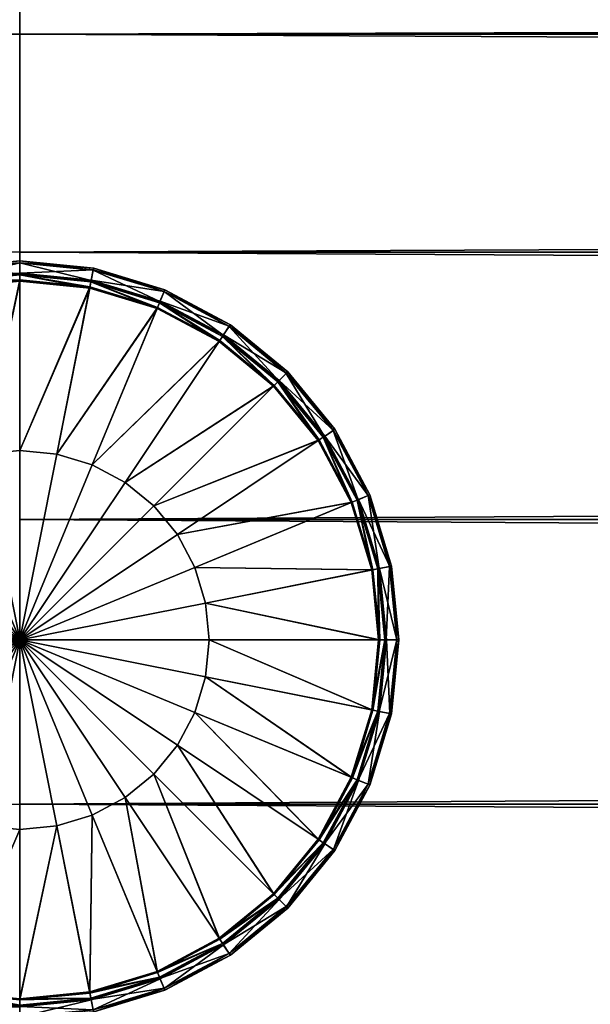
# Model space of a CAD drawing. Header units: millimetres. Extents: x -1425 to 1425, y -575 to 575.
# Tile 116 of 233: x 0 to 12, y -419 to -398. Entities that reach past the tile are written whole.
import ezdxf

# ---------------------------------------------------------------- set-up
doc = ezdxf.new("R2010")
doc.units = ezdxf.units.MM
doc.layers.get('0').update_dxf_attribs({"true_color": 0x5890e1})

msp = doc.modelspace()

# ---------------------------------------------------------------- meshes
at = {"color": 221, "true_color": 0xe5a6d7}
mesh = msp.add_polyface(dxfattribs=at)
corners = [(-203.74, 0, 720.951), (-204.001, 0, 720.951), (-204.001, -496.536, 720.951), (-204.438, 0, 720.889), (-204.438, -496.535, 720.889), (-204.751, 0, 720.701), (-204.751, -496.532, 720.701), (204.999, 0, 719.951), (204.936, 0, 720.389), (204.936, -496.527, 720.389), (204.749, 0, 720.701), (204.749, -496.532, 720.701), (203.185, 0, 720.951), (-203.185, 0, 720.951), (-203.185, -496.536, 720.951), (-203.74, -496.536, 720.951), (203.772, 0, 720.951), (203.185, -496.536, 720.951), (203.999, 0, 720.951), (203.772, -496.536, 720.951), (203.772, 0, 710.949), (203.999, 0, 710.949), (203.999, -520.909, 710.949), (204.436, 0, 711.012), (204.436, -520.905, 711.012), (204.749, 0, 711.199), (204.749, -520.892, 711.199), (-205.001, 0, 711.949), (-204.938, 0, 711.512), (-204.938, -520.87, 711.512), (-204.751, 0, 711.199), (-204.751, -520.892, 711.199), (-203.74, 0, 710.949), (-203.185, 0, 710.949), (-203.185, -520.909, 710.949), (-204.001, 0, 710.949), (-203.74, -520.909, 710.949), (203.185, 0, 710.949), (203.185, -520.909, 710.949), (204.436, 0, 720.889), (204.436, 496.539, 720.889), (204.749, 496.536, 720.701), (-205.001, 0, 719.951), (-204.938, 0, 720.389), (-204.938, 496.531, 720.389), (-204.751, 496.536, 720.701), (204.999, -520.839, 711.949), (204.999, 0, 711.949), (-203.74, 496.54, 720.951), (-204.001, 496.54, 720.951), (-204.438, 496.539, 720.889), (204.999, 496.524, 719.951), (204.936, 496.531, 720.389), (203.185, 496.54, 720.951), (-203.185, 496.54, 720.951), (203.772, 496.54, 720.951), (203.999, 496.54, 720.951), (-204.438, 0, 711.012), (-204.001, -520.909, 710.949), (-204.438, -520.905, 711.012), (204.936, 0, 711.512), (204.936, -520.87, 711.512), (203.999, -496.536, 720.951), (204.436, -496.535, 720.889), (-205.001, -496.52, 719.951), (-204.938, -496.527, 720.389)]
mesh.append_faces([[corners[k] for k in face] for face in [(7, 46, 47)]], dxfattribs={"vtx0": -1, "color": 221})
mesh.append_faces([[corners[k] for k in face] for face in [(0, 1, 2), (1, 3, 4), (3, 5, 6), (7, 8, 9), (8, 10, 11), (12, 13, 14), (13, 0, 15), (16, 12, 17), (18, 16, 19), (20, 21, 22), (21, 23, 24), (23, 25, 26), (27, 28, 29), (28, 30, 31), (32, 33, 34), (35, 32, 36), (33, 37, 38), (18, 39, 40), (39, 10, 41), (42, 43, 44), (43, 5, 45), (1, 0, 48), (3, 1, 49), (5, 3, 50), (8, 7, 51), (10, 8, 52), (13, 12, 53), (0, 13, 54), (12, 16, 55), (16, 18, 56), (57, 35, 58), (30, 57, 59), (60, 47, 46), (25, 60, 61), (39, 18, 62), (10, 39, 63), (43, 42, 64), (5, 43, 65), (64, 42, 27), (51, 7, 47)]], dxfattribs={"vtx2": -1, "color": 221})
at = {"color": 196, "true_color": 0x390888}
mesh = msp.add_polyface(dxfattribs=at)
corners = [(0, -425.375, 691.957), (0, -420.719, 695.864), (-1013.057, -420.719, 695.864), (0, -415.008, 663.475), (0, -420.719, 665.553), (-1013.057, -420.719, 665.553), (0, -398.563, 669.46), (0, -403.219, 665.553), (-1013.057, -403.219, 665.553), (0, -395.524, 674.723), (-1013.057, -398.563, 669.46), (0, -394.469, 680.709), (-1013.057, -395.524, 674.723), (1013.057, -394.469, 680.709), (0, -395.524, 686.694), (1013.057, -395.524, 686.694), (0, -398.563, 691.957), (1013.057, -398.563, 691.957), (0, -403.219, 695.864), (1013.057, -403.219, 695.864), (0, -408.93, 697.943), (1013.057, -408.93, 697.943), (0, -415.008, 697.943), (1013.057, -415.008, 697.943), (1013.057, -420.719, 695.864), (1013.057, -425.375, 691.957), (0, -428.414, 686.694), (1013.057, -428.414, 686.694), (0, -429.469, 680.709), (1013.057, -429.469, 680.709), (0, -428.414, 674.723), (1013.057, -428.414, 674.723), (0, -425.375, 669.46), (1013.057, -425.375, 669.46), (1013.057, -420.719, 665.553), (1013.057, -415.008, 663.475), (0, -408.93, 663.475), (1013.057, -408.93, 663.475), (1013.057, -403.219, 665.553), (1013.057, -398.563, 669.46), (1013.057, -395.524, 674.723), (1383, -483.003, 698.95), (0, -483.003, 698.95), (0, 0, 698.95), (1383, -487.003, 710.951), (0, -487.003, 710.951), (0, -503.003, 710.951), (1383, -505.003, 708.951), (0, -505.003, 708.951), (0, -505.003, 700.95), (0, -503.003, 698.95), (0, -487.003, 698.95), (1383, -487.003, 698.95), (0, 0, 710.951), (0, -483.003, 710.951), (1383, -483.003, 710.951), (0, -484.003, 698.95), (0, -14.095, 174.779), (0, -15, 169.649), (1071.999, -15, 169.649), (0, -11.491, 179.291), (1071.999, -14.095, 174.779), (0, -7.5, 182.639), (1071.999, -11.491, 179.291), (0, -2.605, 184.421), (1071.999, -7.5, 182.639), (0, 2.605, 184.421), (1071.999, -2.605, 184.421), (0, 7.5, 182.639), (1071.999, 2.605, 184.421), (0, 2.605, 154.877), (0, 7.5, 156.658), (1071.999, 7.5, 156.658), (0, -2.605, 154.877), (1071.999, 2.605, 154.877), (0, -7.5, 156.658), (1071.999, -2.605, 154.877), (0, -11.491, 160.007), (1071.999, -7.5, 156.658), (0, -14.095, 164.519), (1071.999, -11.491, 160.007), (1071.999, -14.095, 164.519)]
mesh.append_faces([[corners[k] for k in face] for face in [(0, 1, 2), (3, 4, 5), (6, 7, 8), (9, 6, 10), (11, 9, 12), (13, 11, 14), (15, 14, 16), (17, 16, 18), (19, 18, 20), (21, 20, 22), (23, 22, 1), (24, 1, 0), (25, 0, 26), (27, 26, 28), (29, 28, 30), (31, 30, 32), (33, 32, 4), (34, 4, 3), (35, 3, 36), (37, 36, 7), (38, 7, 6), (39, 6, 9), (40, 9, 11), (41, 42, 43), (44, 45, 46), (47, 48, 49), (50, 51, 52), (53, 54, 55), (56, 42, 41), (57, 58, 59), (60, 57, 61), (62, 60, 63), (64, 62, 65), (66, 64, 67), (68, 66, 69), (70, 71, 72), (73, 70, 74), (75, 73, 76), (77, 75, 78), (79, 77, 80), (58, 79, 81)]], dxfattribs={"vtx2": -1, "color": 196})
at = {"color": 221, "true_color": 0xe5a6d7}
mesh = msp.add_polyface(dxfattribs=at)
corners = [(-204.001, -496.536, 720.951), (-203.74, -496.536, 720.951), (-203.74, 0, 720.951), (204.436, -496.535, 720.889), (203.999, -496.536, 720.951), (203.999, -498.232, 720.951), (204.749, -496.532, 720.701), (204.436, -498.231, 720.889), (-204.438, -496.535, 720.889), (-204.001, 0, 720.951), (-204.751, -496.532, 720.701), (-204.438, 0, 720.889), (-204.938, -496.527, 720.389), (-205.001, -496.52, 719.951), (-205.001, -498.217, 719.951), (-204.938, -498.224, 720.389), (204.936, -496.527, 720.389), (204.999, -496.521, 719.951), (204.999, 0, 719.951), (204.936, 0, 720.389), (-203.185, -496.536, 720.951), (203.185, -496.536, 720.951), (203.185, 0, 720.951), (-203.185, 0, 720.951), (203.772, -496.536, 720.951), (203.772, 0, 720.951), (203.999, 0, 720.951), (-204.438, -498.231, 720.889), (-204.751, -498.228, 720.701), (204.999, -498.217, 719.951), (204.936, -498.224, 720.389), (203.772, -498.232, 720.951), (203.999, -520.909, 710.949), (203.772, -520.909, 710.949), (203.772, 0, 710.949), (204.436, -520.905, 711.012), (203.999, 0, 710.949), (204.749, -520.892, 711.199), (204.436, 0, 711.012), (-204.938, -520.87, 711.512), (-205.001, -520.839, 711.949), (-205.001, 0, 711.949), (-204.751, -520.892, 711.199), (-204.938, 0, 711.512), (-203.185, -520.909, 710.949), (-203.74, -520.909, 710.949), (-203.74, 0, 710.949), (-204.001, -520.909, 710.949), (-204.001, 0, 710.949), (203.185, -520.909, 710.949), (-203.185, 0, 710.949), (203.185, 0, 710.949), (-204.438, -520.905, 711.012), (-204.438, 0, 711.012), (-204.751, 0, 711.199), (204.999, -520.839, 711.949), (204.936, -520.87, 711.512), (204.936, 0, 711.512), (204.749, 0, 711.199), (204.436, 0, 720.889), (204.749, 0, 720.701), (-204.938, 0, 720.389), (-204.751, 0, 720.701), (204.999, -499.497, 719.921), (204.999, -523.535, 712.035), (204.999, -522.559, 711.949)]
mesh.append_faces([[corners[k] for k in face] for face in [(18, 63, 64), (18, 64, 65)]], dxfattribs={"vtx0": -1, "vtx1": -1, "vtx2": -1, "color": 221})
mesh.append_faces([[corners[k] for k in face] for face in [(13, 41, 40), (18, 65, 55)]], dxfattribs={"vtx0": -1, "vtx2": -1, "color": 221})
mesh.append_faces([[corners[k] for k in face] for face in [(18, 17, 63)]], dxfattribs={"vtx1": -1, "vtx2": -1, "color": 221})
mesh.append_faces([[corners[k] for k in face] for face in [(0, 1, 2), (3, 4, 5), (6, 3, 7), (8, 0, 9), (10, 8, 11), (12, 13, 14), (10, 12, 15), (16, 17, 18), (6, 16, 19), (20, 21, 22), (1, 20, 23), (21, 24, 25), (24, 4, 26), (0, 8, 27), (8, 10, 28), (29, 17, 16), (30, 16, 6), (4, 24, 31), (32, 33, 34), (35, 32, 36), (37, 35, 38), (39, 40, 41), (42, 39, 43), (44, 45, 46), (45, 47, 48), (49, 44, 50), (51, 34, 33), (33, 49, 51), (47, 52, 53), (52, 42, 54), (55, 56, 57), (56, 37, 58), (4, 3, 59), (3, 6, 60), (13, 12, 61), (12, 10, 62)]], dxfattribs={"vtx2": -1, "color": 221})
at = {"color": 196, "true_color": 0x390888}
mesh = msp.add_polyface(dxfattribs=at)
corners = [(0, -395.524, 686.694), (1013.057, -395.524, 686.694), (1013.057, -394.469, 680.709), (0, -398.563, 691.957), (1013.057, -398.563, 691.957), (0, -403.219, 695.864), (1013.057, -403.219, 695.864), (0, -408.93, 697.943), (1013.057, -408.93, 697.943), (0, -415.008, 697.943), (1013.057, -415.008, 697.943), (0, -420.719, 695.864), (1013.057, -420.719, 695.864), (0, -425.375, 691.957), (1013.057, -425.375, 691.957), (0, -428.414, 686.694), (1013.057, -428.414, 686.694), (0, -429.469, 680.709), (1013.057, -429.469, 680.709), (0, -428.414, 674.723), (1013.057, -428.414, 674.723), (0, -425.375, 669.46), (1013.057, -425.375, 669.46), (0, -420.719, 665.553), (1013.057, -420.719, 665.553), (0, -415.008, 663.475), (1013.057, -415.008, 663.475), (0, -408.93, 663.475), (1013.057, -408.93, 663.475), (0, -403.219, 665.553), (1013.057, -403.219, 665.553), (0, -398.563, 669.46), (1013.057, -398.563, 669.46), (0, -395.524, 674.723), (1013.057, -395.524, 674.723), (0, -394.469, 680.709), (0, 0, 698.95), (1383, 0, 698.95), (1383, -483.003, 698.95), (0, -485.003, 698.95), (0, -484.003, 698.95), (1383, -484.003, 698.95), (0, -503.003, 710.951), (0, -503.878, 710.826), (1383, -503.878, 710.826), (0, -504.503, 710.451), (1383, -504.503, 710.451), (0, -486.003, 710.951), (0, -487.003, 710.951), (1383, -487.003, 710.951), (0, -485.003, 710.951), (1383, -486.003, 710.951), (0, -505.003, 700.95), (0, -504.878, 700.075), (1383, -504.878, 700.075), (0, -504.503, 699.45), (1383, -504.503, 699.45), (0, -504.878, 709.826), (0, -505.003, 708.951), (1383, -505.003, 708.951), (1383, -504.878, 709.826), (0, -503.878, 699.075), (0, -503.003, 698.95), (1383, -503.003, 698.95), (1383, -503.878, 699.075), (0, -487.003, 698.95), (0, -486.003, 698.95), (1383, -486.003, 698.95), (1383, -485.003, 698.95), (0, -483.003, 710.951), (0, -484.003, 710.951), (1383, -484.003, 710.951), (1383, -485.003, 710.951), (1071.999, -15, 169.649), (1071.999, -14.095, 174.779), (0, -14.095, 174.779), (1071.999, -11.491, 179.291), (0, -11.491, 179.291), (1071.999, -7.5, 182.639), (0, -7.5, 182.639), (1071.999, -2.605, 154.877), (1071.999, -7.5, 156.658), (0, -7.5, 156.658), (1071.999, -11.491, 160.007), (0, -11.491, 160.007), (1071.999, -14.095, 164.519), (0, -14.095, 164.519), (0, -15, 169.649)]
mesh.append_faces([[corners[k] for k in face] for face in [(0, 1, 2), (3, 4, 1), (5, 6, 4), (7, 8, 6), (9, 10, 8), (11, 12, 10), (13, 14, 12), (15, 16, 14), (17, 18, 16), (19, 20, 18), (21, 22, 20), (23, 24, 22), (25, 26, 24), (27, 28, 26), (29, 30, 28), (31, 32, 30), (33, 34, 32), (35, 2, 34), (36, 37, 38), (39, 40, 41), (42, 43, 44), (43, 45, 46), (47, 48, 49), (50, 47, 51), (52, 53, 54), (53, 55, 56), (57, 58, 59), (45, 57, 60), (61, 62, 63), (55, 61, 64), (65, 66, 67), (66, 39, 68), (69, 70, 71), (70, 50, 72), (73, 74, 75), (74, 76, 77), (76, 78, 79), (80, 81, 82), (81, 83, 84), (83, 85, 86), (85, 73, 87)]], dxfattribs={"vtx2": -1, "color": 196})
mesh = msp.add_polyface(dxfattribs=at)
corners = [(1021.691, -394.469, 680.709), (1013.057, -394.469, 680.709), (1013.057, -395.524, 686.694), (1021.691, -395.524, 686.694), (1013.057, -398.563, 691.957), (1021.691, -398.563, 691.957), (1013.057, -403.219, 695.864), (1021.691, -403.219, 695.864), (1013.057, -408.93, 697.943), (1021.691, -408.93, 697.943), (1013.057, -415.008, 697.943), (1021.691, -415.008, 697.943), (1013.057, -420.719, 695.864), (1021.691, -420.719, 695.864), (1013.057, -425.375, 691.957), (1021.691, -425.375, 691.957), (1013.057, -428.414, 686.694), (1021.691, -428.413, 686.694), (1013.057, -429.469, 680.709), (1021.691, -429.469, 680.709), (1013.057, -428.414, 674.723), (1021.691, -428.413, 674.723), (1013.057, -425.375, 669.46), (1021.691, -425.375, 669.46), (1013.057, -420.719, 665.553), (1021.691, -420.719, 665.553), (1013.057, -415.008, 663.475), (1021.691, -415.008, 663.475), (1013.057, -408.93, 663.475), (1021.691, -408.93, 663.475), (1013.057, -403.219, 665.553), (1021.691, -403.219, 665.553), (1013.057, -398.563, 669.46), (1021.691, -398.563, 669.46), (1013.057, -395.524, 674.723), (1021.691, -395.524, 674.723), (0, -503.003, 710.951), (1383, -503.003, 710.951), (1383, -487.003, 710.951), (0, -505.003, 700.95), (1383, -505.003, 700.95), (1383, -505.003, 708.951), (1383, -487.003, 698.95), (1383, -503.003, 698.95), (0, -503.003, 698.95), (1383, -483.003, 710.951), (1383, 0, 710.951), (0, 0, 710.951), (1383, -483.003, 698.95), (1383, -484.003, 698.95), (0, -484.003, 698.95), (1383, -485.003, 698.95), (0, -485.003, 698.95), (1383, -503.878, 710.826), (1383, -504.503, 710.451), (0, -503.878, 710.826), (1383, -486.003, 710.951), (0, -486.003, 710.951), (1383, -485.003, 710.951), (0, -485.003, 710.951), (1383, -504.878, 700.075), (1383, -504.503, 699.45), (0, -504.878, 700.075), (1383, -504.878, 709.826), (0, -504.878, 709.826), (0, -504.503, 710.451), (1383, -503.878, 699.075), (0, -503.878, 699.075), (0, -504.503, 699.45), (1383, -486.003, 698.95), (0, -487.003, 698.95), (0, -486.003, 698.95), (1383, -484.003, 710.951), (0, -483.003, 710.951), (0, -484.003, 710.951)]
mesh.append_faces([[corners[k] for k in face] for face in [(0, 1, 2), (3, 2, 4), (5, 4, 6), (7, 6, 8), (9, 8, 10), (11, 10, 12), (12, 13, 11), (13, 12, 14), (15, 14, 16), (16, 17, 15), (17, 16, 18), (18, 19, 17), (19, 18, 20), (21, 20, 22), (23, 22, 24), (25, 24, 26), (27, 26, 28), (29, 28, 30), (31, 30, 32), (33, 32, 34), (35, 34, 1), (36, 37, 38), (39, 40, 41), (42, 43, 44), (45, 46, 47), (48, 49, 50), (49, 51, 52), (53, 37, 36), (54, 53, 55), (38, 56, 57), (56, 58, 59), (60, 40, 39), (61, 60, 62), (41, 63, 64), (63, 54, 65), (43, 66, 67), (66, 61, 68), (69, 42, 70), (51, 69, 71), (72, 45, 73), (58, 72, 74)]], dxfattribs={"vtx2": -1, "color": 196})
at = {"color": 31, "true_color": 0xe4b899}
mesh = msp.add_polyface(dxfattribs=at)
corners = [(-1.579, -403.558, 697.65), (-1.579, -403.558, 697.708), (0.001, -403.402, 697.708), (0.001, -403.402, 697.65), (-3.098, -404.019, 697.65), (-3.098, -404.019, 697.708), (-4.498, -404.767, 697.65), (-4.498, -404.767, 697.708), (-1.52, -403.852, 698.97), (-1.495, -403.983, 698.97), (0.001, -403.835, 698.97), (0.001, -403.702, 698.97), (-2.983, -404.296, 698.97), (-2.932, -404.419, 698.97), (-1.526, -403.822, 697.381), (0.001, -403.672, 697.381), (0.001, -403.702, 697.35), (-1.52, -403.852, 697.35), (-2.995, -404.268, 697.381), (-2.983, -404.296, 697.35), (-4.349, -404.991, 697.381), (-1.571, -403.597, 698.709), (0.001, -403.442, 698.709), (0.001, -403.402, 698.67), (-1.579, -403.558, 698.67), (-3.083, -404.055, 698.709), (-3.098, -404.019, 698.67), (-4.476, -404.8, 698.709), (0.001, -403.665, 698.932), (-1.528, -403.815, 698.932), (-2.998, -404.261, 698.932), (-4.332, -405.017, 698.97), (-4.352, -404.985, 698.932), (0.001, -403.402, 698.598), (-1.579, -403.558, 698.598), (-3.098, -404.019, 698.598), (-4.498, -404.767, 698.67), (-4.498, -404.767, 698.598), (0.001, -403.447, 697.606), (-1.57, -403.602, 697.606), (-3.081, -404.06, 697.606), (-4.474, -404.804, 697.606), (0.001, -403.811, 697.35), (-1.499, -403.958, 697.35), (-2.942, -404.396, 697.35)]
mesh.append_faces([[corners[k] for k in face] for face in [(0, 1, 2), (2, 3, 0), (4, 5, 1), (1, 0, 4), (6, 7, 5), (5, 4, 6), (8, 9, 10), (10, 11, 8), (12, 13, 9), (9, 8, 12), (14, 15, 16), (16, 17, 14), (18, 14, 17), (17, 19, 18), (20, 18, 19), (21, 22, 23), (23, 24, 21), (25, 21, 24), (24, 26, 25), (27, 25, 26), (8, 11, 28), (28, 29, 8), (12, 8, 29), (29, 30, 12), (31, 12, 30), (29, 28, 22), (22, 21, 29), (30, 29, 21), (21, 25, 30), (32, 30, 25), (24, 23, 33), (33, 34, 24), (26, 24, 34), (34, 35, 26), (36, 26, 35), (35, 37, 36), (34, 33, 2), (2, 1, 34), (35, 34, 1), (1, 5, 35), (37, 35, 5), (5, 7, 37), (0, 3, 38), (38, 39, 0), (4, 0, 39), (39, 40, 4), (6, 4, 40), (39, 38, 15), (15, 14, 39), (40, 39, 14), (14, 18, 40), (41, 40, 18), (17, 16, 42), (42, 43, 17), (19, 17, 43), (43, 44, 19)]], dxfattribs={"vtx2": -1, "color": 31})
mesh = msp.add_polyface(dxfattribs=at)
corners = [(3.1, -404.019, 697.65), (3.1, -404.019, 697.708), (4.5, -404.767, 697.708), (4.5, -404.767, 697.65), (1.581, -403.558, 697.65), (1.581, -403.558, 697.708), (0.001, -403.402, 697.65), (0.001, -403.402, 697.708), (1.522, -403.852, 698.97), (1.496, -403.983, 698.97), (2.934, -404.419, 698.97), (2.985, -404.296, 698.97), (0.001, -403.702, 698.97), (0.001, -403.835, 698.97), (4.333, -405.017, 697.35), (2.985, -404.296, 697.35), (2.997, -404.268, 697.381), (1.528, -403.822, 697.381), (1.522, -403.852, 697.35), (0.001, -403.672, 697.381), (0.001, -403.702, 697.35), (4.5, -404.767, 698.67), (3.1, -404.019, 698.67), (3.085, -404.055, 698.709), (1.573, -403.597, 698.709), (1.581, -403.558, 698.67), (0.001, -403.442, 698.709), (0.001, -403.402, 698.67), (4.354, -404.985, 698.932), (3, -404.261, 698.932), (1.53, -403.815, 698.932), (0.001, -403.665, 698.932), (4.478, -404.8, 698.709), (4.5, -404.767, 698.598), (3.1, -404.019, 698.598), (1.581, -403.558, 698.598), (0.001, -403.402, 698.598), (4.475, -404.804, 697.606), (3.083, -404.06, 697.606), (1.572, -403.602, 697.606), (0.001, -403.447, 697.606), (4.35, -404.991, 697.381), (2.944, -404.396, 697.35), (1.501, -403.958, 697.35), (0.001, -403.811, 697.35)]
mesh.append_faces([[corners[k] for k in face] for face in [(0, 1, 2), (2, 3, 0), (4, 5, 1), (1, 0, 4), (6, 7, 5), (5, 4, 6), (8, 9, 10), (10, 11, 8), (12, 13, 9), (9, 8, 12), (14, 15, 16), (17, 16, 15), (15, 18, 17), (19, 17, 18), (18, 20, 19), (21, 22, 23), (24, 23, 22), (22, 25, 24), (26, 24, 25), (25, 27, 26), (28, 29, 11), (8, 11, 29), (29, 30, 8), (12, 8, 30), (30, 31, 12), (32, 23, 29), (30, 29, 23), (23, 24, 30), (31, 30, 24), (24, 26, 31), (22, 21, 33), (33, 34, 22), (25, 22, 34), (34, 35, 25), (27, 25, 35), (35, 36, 27), (34, 33, 2), (2, 1, 34), (35, 34, 1), (1, 5, 35), (36, 35, 5), (5, 7, 36), (37, 38, 0), (4, 0, 38), (38, 39, 4), (6, 4, 39), (39, 40, 6), (41, 16, 38), (39, 38, 16), (16, 17, 39), (40, 39, 17), (17, 19, 40), (18, 15, 42), (42, 43, 18), (20, 18, 43), (43, 44, 20)]], dxfattribs={"vtx2": -1, "color": 31})
mesh = msp.add_polyface(dxfattribs=at)
corners = [(0.001, -411.501, 697.35), (-0.789, -407.529, 697.35), (0.001, -407.451, 697.35), (-1.549, -407.76, 697.35), (-2.249, -408.134, 697.35), (-2.862, -408.637, 697.35), (-3.366, -409.251, 697.35), (-3.74, -409.951, 697.35), (-3.97, -410.711, 697.35), (-4.048, -411.501, 697.35), (-1.499, -403.958, 697.35), (0.001, -403.811, 697.35), (-2.942, -404.396, 697.35), (-4.271, -405.107, 697.35), (-5.437, -406.063, 697.35), (-6.393, -407.228, 697.35), (-4.332, -405.017, 698.97), (-4.258, -405.127, 698.97), (-2.932, -404.419, 698.97), (-2.983, -404.296, 698.97), (-5.513, -405.986, 698.97), (0.001, -411.501, 698.97), (0.001, -407.451, 698.97), (-0.789, -407.529, 698.97), (-1.549, -407.76, 698.97), (-2.249, -408.134, 698.97), (-2.862, -408.637, 698.97), (-3.366, -409.251, 698.97), (-3.74, -409.951, 698.97), (-3.97, -410.711, 698.97), (-4.048, -411.501, 698.97), (-2.983, -404.296, 697.35), (-4.332, -405.017, 697.35), (-4.349, -404.991, 697.381), (-5.535, -405.965, 697.381), (-3.098, -404.019, 698.67), (-4.498, -404.767, 698.67), (-4.476, -404.8, 698.709), (-5.697, -405.802, 698.709), (0.001, -403.835, 698.97), (-1.495, -403.983, 698.97), (-5.419, -406.08, 698.97), (-6.373, -407.242, 698.97), (-2.998, -404.261, 698.932), (-4.352, -404.985, 698.932), (-3.083, -404.055, 698.709), (-5.54, -405.96, 698.932), (-5.725, -405.774, 698.67), (-4.498, -404.767, 698.598), (-5.725, -405.774, 698.598), (-4.498, -404.767, 697.708), (-3.081, -404.06, 697.606), (-4.474, -404.804, 697.606), (-4.498, -404.767, 697.65), (-5.725, -405.774, 697.65), (-2.995, -404.268, 697.381), (-5.694, -405.806, 697.606), (-5.513, -405.986, 697.35)]
mesh.append_faces([[corners[k] for k in face] for face in [(0, 1, 2), (0, 3, 1), (0, 4, 3), (0, 5, 4), (0, 6, 5), (0, 7, 6), (0, 8, 7), (0, 9, 8), (21, 22, 23), (21, 23, 24), (21, 24, 25), (21, 25, 26), (21, 26, 27), (21, 27, 28), (21, 28, 29), (21, 29, 30)]], dxfattribs={"color": 31})
mesh.append_faces([[corners[k] for k in face] for face in [(1, 10, 11), (11, 2, 1), (3, 12, 10), (10, 1, 3), (4, 13, 12), (12, 3, 4), (5, 14, 13), (13, 4, 5), (14, 5, 6), (15, 6, 7), (16, 17, 18), (18, 19, 16), (17, 16, 20), (31, 32, 33), (34, 33, 32), (35, 36, 37), (38, 37, 36), (23, 22, 39), (39, 40, 23), (24, 23, 40), (40, 18, 24), (25, 24, 18), (18, 17, 25), (26, 25, 17), (17, 41, 26), (27, 26, 41), (28, 27, 42), (43, 44, 16), (20, 16, 44), (45, 37, 44), (46, 44, 37), (47, 36, 48), (49, 48, 50), (51, 52, 53), (54, 53, 52), (55, 33, 52), (56, 52, 33), (32, 31, 12), (12, 13, 32), (57, 32, 13)]], dxfattribs={"vtx2": -1, "color": 31})
mesh = msp.add_polyface(dxfattribs=at)
corners = [(0.001, -411.501, 697.35), (3.972, -410.711, 697.35), (4.05, -411.501, 697.35), (3.742, -409.951, 697.35), (3.368, -409.251, 697.35), (2.864, -408.637, 697.35), (2.25, -408.134, 697.35), (1.55, -407.76, 697.35), (0.791, -407.529, 697.35), (0.001, -407.451, 697.35), (7.105, -408.558, 697.35), (5.439, -406.063, 697.35), (6.395, -407.228, 697.35), (4.273, -405.107, 697.35), (2.944, -404.396, 697.35), (1.501, -403.958, 697.35), (0.001, -403.811, 697.35), (4.333, -405.017, 698.97), (4.26, -405.127, 698.97), (5.421, -406.08, 698.97), (2.985, -404.296, 698.97), (2.934, -404.419, 698.97), (0.001, -411.501, 698.97), (4.05, -411.501, 698.97), (3.972, -410.711, 698.97), (3.742, -409.951, 698.97), (3.368, -409.251, 698.97), (2.864, -408.637, 698.97), (2.25, -408.134, 698.97), (1.55, -407.76, 698.97), (0.791, -407.529, 698.97), (0.001, -407.451, 698.97), (5.515, -405.986, 697.35), (4.333, -405.017, 697.35), (4.35, -404.991, 697.381), (2.997, -404.268, 697.381), (5.727, -405.774, 698.67), (4.5, -404.767, 698.67), (4.478, -404.8, 698.709), (3.085, -404.055, 698.709), (7.083, -408.567, 698.97), (6.374, -407.242, 698.97), (1.496, -403.983, 698.97), (0.001, -403.835, 698.97), (5.542, -405.96, 698.932), (4.354, -404.985, 698.932), (5.699, -405.802, 698.709), (3, -404.261, 698.932), (5.696, -405.806, 697.606), (4.475, -404.804, 697.606), (4.5, -404.767, 697.65), (3.1, -404.019, 697.65), (5.537, -405.965, 697.381), (3.083, -404.06, 697.606), (2.985, -404.296, 697.35)]
mesh.append_faces([[corners[k] for k in face] for face in [(0, 1, 2), (0, 3, 1), (0, 4, 3), (0, 5, 4), (0, 6, 5), (0, 7, 6), (0, 8, 7), (0, 9, 8), (22, 23, 24), (22, 24, 25), (22, 25, 26), (22, 26, 27), (22, 27, 28), (22, 28, 29), (22, 29, 30), (22, 30, 31)]], dxfattribs={"color": 31})
mesh.append_faces([[corners[k] for k in face] for face in [(10, 3, 4), (5, 11, 12), (12, 4, 5), (6, 13, 11), (11, 5, 6), (7, 14, 13), (13, 6, 7), (8, 15, 14), (14, 7, 8), (9, 16, 15), (15, 8, 9), (17, 18, 19), (20, 21, 18), (18, 17, 20), (32, 33, 34), (35, 34, 33), (36, 37, 38), (39, 38, 37), (26, 25, 40), (27, 26, 41), (41, 19, 27), (28, 27, 19), (19, 18, 28), (29, 28, 18), (18, 21, 29), (30, 29, 21), (21, 42, 30), (31, 30, 42), (42, 43, 31), (44, 45, 17), (20, 17, 45), (46, 38, 45), (47, 45, 38), (48, 49, 50), (51, 50, 49), (52, 34, 49), (53, 49, 34), (11, 13, 33), (54, 33, 13), (13, 14, 54)]], dxfattribs={"vtx2": -1, "color": 31})
mesh = msp.add_polyface(dxfattribs=at)
corners = [(6.734, -407.001, 697.65), (6.734, -407.001, 697.708), (7.483, -408.401, 697.708), (7.483, -408.401, 697.65), (5.727, -405.774, 697.65), (5.727, -405.774, 697.708), (4.5, -404.767, 697.65), (4.5, -404.767, 697.708), (6.485, -407.168, 698.97), (6.374, -407.242, 698.97), (7.083, -408.567, 698.97), (5.515, -405.986, 698.97), (5.421, -406.08, 698.97), (4.333, -405.017, 698.97), (6.51, -407.151, 697.381), (7.234, -408.505, 697.381), (7.206, -408.516, 697.35), (6.485, -407.168, 697.35), (5.537, -405.965, 697.381), (5.515, -405.986, 697.35), (4.35, -404.991, 697.381), (6.701, -407.023, 698.709), (7.446, -408.417, 698.709), (7.483, -408.401, 698.67), (6.734, -407.001, 698.67), (5.699, -405.802, 698.709), (5.727, -405.774, 698.67), (4.478, -404.8, 698.709), (7.206, -408.516, 698.97), (7.24, -408.502, 698.932), (6.516, -407.147, 698.932), (5.542, -405.96, 698.932), (4.354, -404.985, 698.932), (7.483, -408.401, 698.598), (6.734, -407.001, 698.598), (5.727, -405.774, 698.598), (4.5, -404.767, 698.67), (4.5, -404.767, 698.598), (7.442, -408.418, 697.606), (6.697, -407.026, 697.606), (5.696, -405.806, 697.606), (4.475, -404.804, 697.606), (7.105, -408.558, 697.35), (6.395, -407.228, 697.35), (5.439, -406.063, 697.35), (4.333, -405.017, 697.35)]
mesh.append_faces([[corners[k] for k in face] for face in [(0, 1, 2), (2, 3, 0), (4, 5, 1), (1, 0, 4), (6, 7, 5), (5, 4, 6), (8, 9, 10), (11, 12, 9), (9, 8, 11), (12, 11, 13), (14, 15, 16), (16, 17, 14), (18, 14, 17), (17, 19, 18), (20, 18, 19), (21, 22, 23), (23, 24, 21), (25, 21, 24), (24, 26, 25), (27, 25, 26), (8, 28, 29), (29, 30, 8), (11, 8, 30), (30, 31, 11), (13, 11, 31), (30, 29, 22), (22, 21, 30), (31, 30, 21), (21, 25, 31), (32, 31, 25), (24, 23, 33), (33, 34, 24), (26, 24, 34), (34, 35, 26), (36, 26, 35), (35, 37, 36), (34, 33, 2), (2, 1, 34), (35, 34, 1), (1, 5, 35), (37, 35, 5), (5, 7, 37), (0, 3, 38), (38, 39, 0), (4, 0, 39), (39, 40, 4), (6, 4, 40), (39, 38, 15), (15, 14, 39), (40, 39, 14), (14, 18, 40), (41, 40, 18), (42, 43, 17), (19, 17, 43), (43, 44, 19), (45, 19, 44)]], dxfattribs={"vtx2": -1, "color": 31})
mesh = msp.add_polyface(dxfattribs=at)
corners = [(3.972, -410.711, 697.35), (7.543, -410, 697.35), (7.691, -411.501, 697.35), (4.05, -411.501, 697.35), (3.742, -409.951, 697.35), (7.105, -408.558, 697.35), (3.368, -409.251, 697.35), (6.395, -407.228, 697.35), (7.944, -409.921, 697.65), (7.944, -409.921, 697.708), (8.099, -411.501, 697.708), (8.099, -411.501, 697.65), (7.483, -408.401, 697.65), (7.483, -408.401, 697.708), (7.649, -409.979, 698.97), (7.519, -410.005, 698.97), (7.666, -411.501, 698.97), (7.799, -411.501, 698.97), (7.206, -408.516, 698.97), (7.083, -408.567, 698.97), (6.485, -407.168, 698.97), (7.679, -409.973, 697.381), (7.83, -411.501, 697.381), (7.799, -411.501, 697.35), (7.649, -409.979, 697.35), (7.234, -408.505, 697.381), (7.206, -408.516, 697.35), (7.905, -409.928, 698.709), (8.059, -411.501, 698.709), (8.099, -411.501, 698.67), (7.944, -409.921, 698.67), (7.446, -408.417, 698.709), (7.483, -408.401, 698.67), (3.972, -410.711, 698.97), (4.05, -411.501, 698.97), (3.742, -409.951, 698.97), (6.374, -407.242, 698.97), (3.368, -409.251, 698.97), (7.837, -411.501, 698.932), (7.686, -409.972, 698.932), (7.24, -408.502, 698.932), (8.099, -411.501, 698.598), (7.944, -409.921, 698.598), (7.483, -408.401, 698.598), (8.055, -411.501, 697.606), (7.9, -409.929, 697.606), (7.442, -408.418, 697.606), (6.485, -407.168, 697.35)]
mesh.append_faces([[corners[k] for k in face] for face in [(0, 1, 2), (2, 3, 0), (4, 5, 1), (1, 0, 4), (6, 7, 5), (8, 9, 10), (10, 11, 8), (12, 13, 9), (9, 8, 12), (14, 15, 16), (16, 17, 14), (18, 19, 15), (15, 14, 18), (19, 18, 20), (21, 22, 23), (23, 24, 21), (25, 21, 24), (24, 26, 25), (27, 28, 29), (29, 30, 27), (31, 27, 30), (30, 32, 31), (33, 34, 16), (16, 15, 33), (35, 33, 15), (15, 19, 35), (19, 36, 37), (14, 17, 38), (38, 39, 14), (18, 14, 39), (39, 40, 18), (39, 38, 28), (28, 27, 39), (40, 39, 27), (27, 31, 40), (30, 29, 41), (41, 42, 30), (32, 30, 42), (42, 43, 32), (42, 41, 10), (10, 9, 42), (43, 42, 9), (9, 13, 43), (8, 11, 44), (44, 45, 8), (12, 8, 45), (45, 46, 12), (45, 44, 22), (22, 21, 45), (46, 45, 21), (21, 25, 46), (24, 23, 2), (2, 1, 24), (26, 24, 1), (1, 5, 26), (47, 26, 5)]], dxfattribs={"vtx2": -1, "color": 31})
mesh = msp.add_polyface(dxfattribs=at)
corners = [(0.001, -411.501, 697.35), (-3.97, -412.29, 697.35), (-4.048, -411.501, 697.35), (-3.74, -413.05, 697.35), (-3.366, -413.75, 697.35), (-2.862, -414.364, 697.35), (-2.249, -414.867, 697.35), (-1.549, -415.241, 697.35), (-0.789, -415.472, 697.35), (0.001, -415.55, 697.35), (-7.104, -414.443, 697.35), (-5.437, -416.938, 697.35), (-6.393, -415.773, 697.35), (-4.271, -417.895, 697.35), (-2.942, -418.605, 697.35), (-1.499, -419.043, 697.35), (0.001, -419.19, 697.35), (-4.332, -417.985, 698.97), (-4.258, -417.874, 698.97), (-5.419, -416.921, 698.97), (-2.983, -418.705, 698.97), (-2.932, -418.582, 698.97), (0.001, -411.501, 698.97), (-4.048, -411.501, 698.97), (-3.97, -412.29, 698.97), (-3.74, -413.05, 698.97), (-3.366, -413.75, 698.97), (-2.862, -414.364, 698.97), (-2.249, -414.867, 698.97), (-1.549, -415.241, 698.97), (-0.789, -415.472, 698.97), (0.001, -415.55, 698.97), (-5.513, -417.015, 697.35), (-4.332, -417.985, 697.35), (-4.349, -418.01, 697.381), (-2.995, -418.733, 697.381), (-5.725, -417.227, 698.67), (-4.498, -418.234, 698.67), (-4.476, -418.201, 698.709), (-3.083, -418.946, 698.709), (-7.081, -414.434, 698.97), (-6.373, -415.759, 698.97), (-1.495, -419.019, 698.97), (0.001, -419.166, 698.97), (-5.54, -417.041, 698.932), (-4.352, -418.016, 698.932), (-5.697, -417.199, 698.709), (-2.998, -418.74, 698.932), (-5.694, -417.195, 697.606), (-4.474, -418.197, 697.606), (-4.498, -418.234, 697.65), (-3.098, -418.982, 697.65), (-5.535, -417.036, 697.381), (-3.081, -418.941, 697.606), (-2.983, -418.705, 697.35)]
mesh.append_faces([[corners[k] for k in face] for face in [(0, 1, 2), (0, 3, 1), (0, 4, 3), (0, 5, 4), (0, 6, 5), (0, 7, 6), (0, 8, 7), (0, 9, 8), (22, 23, 24), (22, 24, 25), (22, 25, 26), (22, 26, 27), (22, 27, 28), (22, 28, 29), (22, 29, 30), (22, 30, 31)]], dxfattribs={"color": 31})
mesh.append_faces([[corners[k] for k in face] for face in [(10, 3, 4), (5, 11, 12), (12, 4, 5), (6, 13, 11), (11, 5, 6), (7, 14, 13), (13, 6, 7), (8, 15, 14), (14, 7, 8), (9, 16, 15), (15, 8, 9), (17, 18, 19), (20, 21, 18), (18, 17, 20), (32, 33, 34), (35, 34, 33), (36, 37, 38), (39, 38, 37), (26, 25, 40), (27, 26, 41), (41, 19, 27), (28, 27, 19), (19, 18, 28), (29, 28, 18), (18, 21, 29), (30, 29, 21), (21, 42, 30), (31, 30, 42), (42, 43, 31), (44, 45, 17), (20, 17, 45), (46, 38, 45), (47, 45, 38), (48, 49, 50), (51, 50, 49), (52, 34, 49), (53, 49, 34), (11, 13, 33), (54, 33, 13), (13, 14, 54)]], dxfattribs={"vtx2": -1, "color": 31})
mesh = msp.add_polyface(dxfattribs=at)
corners = [(0.001, -411.501, 697.35), (0.791, -415.472, 697.35), (0.001, -415.55, 697.35), (1.55, -415.241, 697.35), (2.25, -414.867, 697.35), (2.864, -414.364, 697.35), (3.368, -413.75, 697.35), (3.742, -413.05, 697.35), (3.972, -412.29, 697.35), (4.05, -411.501, 697.35), (1.501, -419.043, 697.35), (0.001, -419.19, 697.35), (2.944, -418.605, 697.35), (4.273, -417.895, 697.35), (5.439, -416.938, 697.35), (6.395, -415.773, 697.35), (4.5, -418.234, 697.708), (4.5, -418.234, 697.65), (5.727, -417.227, 697.65), (4.333, -417.985, 698.97), (4.26, -417.874, 698.97), (2.934, -418.582, 698.97), (2.985, -418.705, 698.97), (5.515, -417.015, 698.97), (0.001, -411.501, 698.97), (0.001, -415.55, 698.97), (0.791, -415.472, 698.97), (1.55, -415.241, 698.97), (2.25, -414.867, 698.97), (2.864, -414.364, 698.97), (3.368, -413.75, 698.97), (3.742, -413.05, 698.97), (3.972, -412.29, 698.97), (4.05, -411.501, 698.97), (2.985, -418.705, 697.35), (4.333, -417.985, 697.35), (4.35, -418.01, 697.381), (5.537, -417.036, 697.381), (3.1, -418.982, 698.67), (4.5, -418.234, 698.67), (4.478, -418.201, 698.709), (5.699, -417.199, 698.709), (0.001, -419.166, 698.97), (1.496, -419.019, 698.97), (5.421, -416.921, 698.97), (6.374, -415.759, 698.97), (3, -418.74, 698.932), (4.354, -418.016, 698.932), (3.085, -418.946, 698.709), (5.542, -417.041, 698.932), (5.727, -417.227, 698.67), (4.5, -418.234, 698.598), (3.083, -418.941, 697.606), (4.475, -418.197, 697.606), (2.997, -418.733, 697.381), (5.696, -417.195, 697.606), (5.515, -417.015, 697.35)]
mesh.append_faces([[corners[k] for k in face] for face in [(0, 1, 2), (0, 3, 1), (0, 4, 3), (0, 5, 4), (0, 6, 5), (0, 7, 6), (0, 8, 7), (0, 9, 8), (24, 25, 26), (24, 26, 27), (24, 27, 28), (24, 28, 29), (24, 29, 30), (24, 30, 31), (24, 31, 32), (24, 32, 33)]], dxfattribs={"color": 31})
mesh.append_faces([[corners[k] for k in face] for face in [(1, 10, 11), (11, 2, 1), (3, 12, 10), (10, 1, 3), (4, 13, 12), (12, 3, 4), (5, 14, 13), (13, 4, 5), (14, 5, 6), (15, 6, 7), (16, 17, 18), (19, 20, 21), (21, 22, 19), (20, 19, 23), (34, 35, 36), (37, 36, 35), (38, 39, 40), (41, 40, 39), (26, 25, 42), (42, 43, 26), (27, 26, 43), (43, 21, 27), (28, 27, 21), (21, 20, 28), (29, 28, 20), (20, 44, 29), (30, 29, 44), (31, 30, 45), (46, 47, 19), (23, 19, 47), (48, 40, 47), (49, 47, 40), (50, 39, 51), (52, 53, 17), (18, 17, 53), (54, 36, 53), (55, 53, 36), (35, 34, 12), (12, 13, 35), (56, 35, 13)]], dxfattribs={"vtx2": -1, "color": 31})
mesh = msp.add_polyface(dxfattribs=at)
corners = [(3.742, -413.05, 697.35), (7.106, -414.443, 697.35), (6.395, -415.773, 697.35), (3.972, -412.29, 697.35), (7.543, -413.001, 697.35), (4.05, -411.501, 697.35), (7.691, -411.501, 697.35), (7.944, -413.08, 697.65), (7.944, -413.08, 697.708), (7.483, -414.6, 697.708), (7.483, -414.6, 697.65), (8.099, -411.501, 697.65), (8.099, -411.501, 697.708), (7.206, -414.485, 698.97), (7.083, -414.434, 698.97), (6.374, -415.759, 698.97), (7.649, -413.022, 698.97), (7.519, -412.996, 698.97), (7.799, -411.501, 698.97), (7.666, -411.501, 698.97), (7.679, -413.028, 697.381), (7.234, -414.496, 697.381), (7.206, -414.485, 697.35), (7.649, -413.022, 697.35), (7.83, -411.501, 697.381), (7.799, -411.501, 697.35), (7.905, -413.073, 698.709), (7.446, -414.584, 698.709), (7.483, -414.6, 698.67), (7.944, -413.08, 698.67), (8.059, -411.501, 698.709), (8.099, -411.501, 698.67), (3.742, -413.05, 698.97), (3.972, -412.29, 698.97), (4.05, -411.501, 698.97), (7.24, -414.499, 698.932), (7.686, -413.029, 698.932), (7.837, -411.501, 698.932), (7.483, -414.6, 698.598), (7.944, -413.08, 698.598), (8.099, -411.501, 698.598), (7.442, -414.583, 697.606), (7.9, -413.072, 697.606), (8.055, -411.501, 697.606)]
mesh.append_faces([[corners[k] for k in face] for face in [(0, 1, 2), (3, 4, 1), (1, 0, 3), (5, 6, 4), (4, 3, 5), (7, 8, 9), (9, 10, 7), (11, 12, 8), (8, 7, 11), (13, 14, 15), (16, 17, 14), (14, 13, 16), (18, 19, 17), (17, 16, 18), (20, 21, 22), (22, 23, 20), (24, 20, 23), (23, 25, 24), (26, 27, 28), (28, 29, 26), (30, 26, 29), (29, 31, 30), (15, 14, 32), (33, 32, 14), (14, 17, 33), (34, 33, 17), (17, 19, 34), (16, 13, 35), (35, 36, 16), (18, 16, 36), (36, 37, 18), (36, 35, 27), (27, 26, 36), (37, 36, 26), (26, 30, 37), (29, 28, 38), (38, 39, 29), (31, 29, 39), (39, 40, 31), (39, 38, 9), (9, 8, 39), (40, 39, 8), (8, 12, 40), (7, 10, 41), (41, 42, 7), (11, 7, 42), (42, 43, 11), (42, 41, 21), (21, 20, 42), (43, 42, 20), (20, 24, 43), (2, 1, 22), (23, 22, 1), (1, 4, 23), (25, 23, 4), (4, 6, 25)]], dxfattribs={"vtx2": -1, "color": 31})
mesh = msp.add_polyface(dxfattribs=at)
corners = [(3.368, -413.75, 697.35), (6.395, -415.773, 697.35), (5.439, -416.938, 697.35), (5.727, -417.227, 697.65), (5.727, -417.227, 697.708), (4.5, -418.234, 697.708), (6.734, -416, 697.65), (6.734, -416, 697.708), (7.483, -414.6, 697.65), (7.483, -414.6, 697.708), (5.515, -417.015, 698.97), (5.421, -416.921, 698.97), (4.26, -417.874, 698.97), (6.485, -415.833, 698.97), (6.374, -415.759, 698.97), (7.206, -414.485, 698.97), (4.333, -417.985, 697.35), (5.515, -417.015, 697.35), (5.537, -417.036, 697.381), (6.51, -415.85, 697.381), (6.485, -415.833, 697.35), (7.234, -414.496, 697.381), (7.206, -414.485, 697.35), (4.5, -418.234, 698.67), (5.727, -417.227, 698.67), (5.699, -417.199, 698.709), (6.701, -415.978, 698.709), (6.734, -416, 698.67), (7.446, -414.584, 698.709), (7.483, -414.6, 698.67), (3.368, -413.75, 698.97), (4.354, -418.016, 698.932), (5.542, -417.041, 698.932), (6.516, -415.854, 698.932), (7.24, -414.499, 698.932), (4.478, -418.201, 698.709), (4.5, -418.234, 698.598), (5.727, -417.227, 698.598), (6.734, -416, 698.598), (7.483, -414.6, 698.598), (4.475, -418.197, 697.606), (5.696, -417.195, 697.606), (6.697, -415.975, 697.606), (7.442, -414.583, 697.606), (4.35, -418.01, 697.381), (4.273, -417.895, 697.35)]
mesh.append_faces([[corners[k] for k in face] for face in [(0, 1, 2), (3, 4, 5), (6, 7, 4), (4, 3, 6), (8, 9, 7), (7, 6, 8), (10, 11, 12), (13, 14, 11), (11, 10, 13), (14, 13, 15), (16, 17, 18), (19, 18, 17), (17, 20, 19), (21, 19, 20), (20, 22, 21), (23, 24, 25), (26, 25, 24), (24, 27, 26), (28, 26, 27), (27, 29, 28), (11, 14, 30), (31, 32, 10), (13, 10, 32), (32, 33, 13), (15, 13, 33), (33, 34, 15), (35, 25, 32), (33, 32, 25), (25, 26, 33), (34, 33, 26), (26, 28, 34), (36, 37, 24), (27, 24, 37), (37, 38, 27), (29, 27, 38), (38, 39, 29), (37, 36, 5), (5, 4, 37), (38, 37, 4), (4, 7, 38), (39, 38, 7), (7, 9, 39), (40, 41, 3), (6, 3, 41), (41, 42, 6), (8, 6, 42), (42, 43, 8), (44, 18, 41), (42, 41, 18), (18, 19, 42), (43, 42, 19), (19, 21, 43), (45, 2, 17), (20, 17, 2), (2, 1, 20), (22, 20, 1)]], dxfattribs={"vtx2": -1, "color": 31})
mesh = msp.add_polyface(dxfattribs=at)
corners = [(-3.098, -418.982, 697.65), (-3.098, -418.982, 697.708), (-4.498, -418.234, 697.708), (-4.498, -418.234, 697.65), (-1.579, -419.443, 697.65), (-1.579, -419.443, 697.708), (0.001, -419.599, 697.65), (0.001, -419.599, 697.708), (-1.52, -419.149, 698.97), (-1.495, -419.019, 698.97), (-2.932, -418.582, 698.97), (-2.983, -418.705, 698.97), (0.001, -419.299, 698.97), (0.001, -419.166, 698.97), (-4.332, -417.985, 697.35), (-2.983, -418.705, 697.35), (-2.995, -418.733, 697.381), (-1.526, -419.179, 697.381), (-1.52, -419.149, 697.35), (0.001, -419.329, 697.381), (0.001, -419.299, 697.35), (-4.498, -418.234, 698.67), (-3.098, -418.982, 698.67), (-3.083, -418.946, 698.709), (-1.571, -419.404, 698.709), (-1.579, -419.443, 698.67), (0.001, -419.559, 698.709), (0.001, -419.599, 698.67), (-4.352, -418.016, 698.932), (-2.998, -418.74, 698.932), (-1.528, -419.186, 698.932), (0.001, -419.336, 698.932), (-4.476, -418.201, 698.709), (-4.498, -418.234, 698.598), (-3.098, -418.982, 698.598), (-1.579, -419.443, 698.598), (0.001, -419.599, 698.598), (-4.474, -418.197, 697.606), (-3.081, -418.941, 697.606), (-1.57, -419.4, 697.606), (0.001, -419.554, 697.606), (-4.349, -418.01, 697.381), (-2.942, -418.605, 697.35), (-1.499, -419.043, 697.35), (0.001, -419.19, 697.35)]
mesh.append_faces([[corners[k] for k in face] for face in [(0, 1, 2), (2, 3, 0), (4, 5, 1), (1, 0, 4), (6, 7, 5), (5, 4, 6), (8, 9, 10), (10, 11, 8), (12, 13, 9), (9, 8, 12), (14, 15, 16), (17, 16, 15), (15, 18, 17), (19, 17, 18), (18, 20, 19), (21, 22, 23), (24, 23, 22), (22, 25, 24), (26, 24, 25), (25, 27, 26), (28, 29, 11), (8, 11, 29), (29, 30, 8), (12, 8, 30), (30, 31, 12), (32, 23, 29), (30, 29, 23), (23, 24, 30), (31, 30, 24), (24, 26, 31), (22, 21, 33), (33, 34, 22), (25, 22, 34), (34, 35, 25), (27, 25, 35), (35, 36, 27), (34, 33, 2), (2, 1, 34), (35, 34, 1), (1, 5, 35), (36, 35, 5), (5, 7, 36), (37, 38, 0), (4, 0, 38), (38, 39, 4), (6, 4, 39), (39, 40, 6), (41, 16, 38), (39, 38, 16), (16, 17, 39), (40, 39, 17), (17, 19, 40), (18, 15, 42), (42, 43, 18), (20, 18, 43), (43, 44, 20)]], dxfattribs={"vtx2": -1, "color": 31})
mesh = msp.add_polyface(dxfattribs=at)
corners = [(1.581, -419.443, 697.65), (1.581, -419.443, 697.708), (0.001, -419.599, 697.708), (0.001, -419.599, 697.65), (3.1, -418.982, 697.65), (3.1, -418.982, 697.708), (4.5, -418.234, 697.65), (4.5, -418.234, 697.708), (1.522, -419.149, 698.97), (1.496, -419.019, 698.97), (0.001, -419.166, 698.97), (0.001, -419.299, 698.97), (2.985, -418.705, 698.97), (2.934, -418.582, 698.97), (1.528, -419.179, 697.381), (0.001, -419.329, 697.381), (0.001, -419.299, 697.35), (1.522, -419.149, 697.35), (2.997, -418.733, 697.381), (2.985, -418.705, 697.35), (4.35, -418.01, 697.381), (1.573, -419.404, 698.709), (0.001, -419.559, 698.709), (0.001, -419.599, 698.67), (1.581, -419.443, 698.67), (3.085, -418.946, 698.709), (3.1, -418.982, 698.67), (4.478, -418.201, 698.709), (0.001, -419.336, 698.932), (1.53, -419.186, 698.932), (3, -418.74, 698.932), (4.333, -417.985, 698.97), (4.354, -418.016, 698.932), (0.001, -419.599, 698.598), (1.581, -419.443, 698.598), (3.1, -418.982, 698.598), (4.5, -418.234, 698.67), (4.5, -418.234, 698.598), (0.001, -419.554, 697.606), (1.572, -419.4, 697.606), (3.083, -418.941, 697.606), (4.475, -418.197, 697.606), (0.001, -419.19, 697.35), (1.501, -419.043, 697.35), (2.944, -418.605, 697.35)]
mesh.append_faces([[corners[k] for k in face] for face in [(0, 1, 2), (2, 3, 0), (4, 5, 1), (1, 0, 4), (6, 7, 5), (5, 4, 6), (8, 9, 10), (10, 11, 8), (12, 13, 9), (9, 8, 12), (14, 15, 16), (16, 17, 14), (18, 14, 17), (17, 19, 18), (20, 18, 19), (21, 22, 23), (23, 24, 21), (25, 21, 24), (24, 26, 25), (27, 25, 26), (8, 11, 28), (28, 29, 8), (12, 8, 29), (29, 30, 12), (31, 12, 30), (29, 28, 22), (22, 21, 29), (30, 29, 21), (21, 25, 30), (32, 30, 25), (24, 23, 33), (33, 34, 24), (26, 24, 34), (34, 35, 26), (36, 26, 35), (35, 37, 36), (34, 33, 2), (2, 1, 34), (35, 34, 1), (1, 5, 35), (37, 35, 5), (5, 7, 37), (0, 3, 38), (38, 39, 0), (4, 0, 39), (39, 40, 4), (6, 4, 40), (39, 38, 15), (15, 14, 39), (40, 39, 14), (14, 18, 40), (41, 40, 18), (17, 16, 42), (42, 43, 17), (19, 17, 43), (43, 44, 19)]], dxfattribs={"vtx2": -1, "color": 31})

doc.saveas('drawing.dxf')
